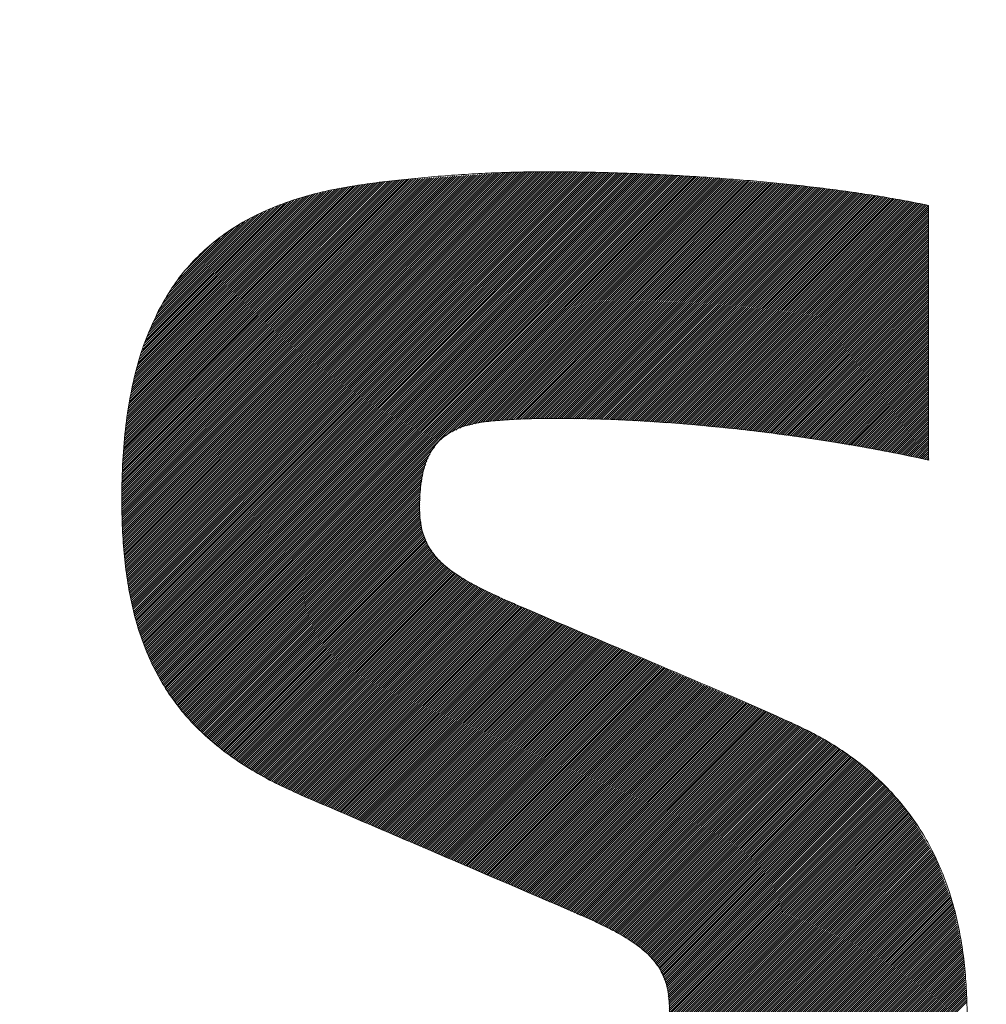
# Model space of a CAD drawing. Header units: millimetres. Extents: x 0 to 1071, y 0 to 742.
# Tile 65 of 130: x 203.33 to 207.36, y 523.98 to 528.07. Entities that reach past the tile are written whole.
import ezdxf

# ---------------------------------------------------------------- set-up
doc = ezdxf.new("R2010")
doc.units = ezdxf.units.MM
doc.header["$LTSCALE"] = 0.454724
doc.layers.add('NoLayerName_001', color=7, linetype='Continuous')
doc.layers.add('NoLayerName_002', color=7, linetype='Continuous')

# ---------------------------------------------------------------- blocks, each defined once
blk = doc.blocks.new('JZB_0009')
at = {"layer": 'NoLayerName_002', "color": 7, "linetype": 'Continuous', "lineweight": 25}
for p, q in [((21.3484, 4.8757), (19.7702, 3.2975)), ((21.358, 4.8764), (19.7709, 3.2893)), ((21.3676, 4.877), (19.7717, 3.2811)), ((21.3771, 4.8777), (19.7724, 3.273)), ((21.3862, 4.8779), (19.7731, 3.2648)), ((21.3953, 4.8781), (19.7738, 3.2566)), ((21.4044, 4.8783), (19.7746, 3.2484)), ((21.4135, 4.8784), (19.7753, 3.2402)), ((21.4226, 4.8786), (19.7765, 3.2325)), ((21.4317, 4.8788), (19.7776, 3.2247)), ((21.4408, 4.879), (19.7788, 3.217)), ((21.4499, 4.8792), (19.78, 3.2093)), ((21.4589, 4.8793), (19.7812, 3.2016)), ((21.468, 4.8795), (19.7824, 3.1938)), ((21.4771, 4.8797), (19.7836, 3.1861)), ((21.4862, 4.8799), (19.7847, 3.1784)), ((21.4952, 4.8799), (19.7859, 3.1707)), ((21.5041, 4.88), (19.7871, 3.1629)), ((21.5131, 4.88), (19.7883, 3.1552)), ((21.522, 4.88), (19.7895, 3.1475)), ((21.5309, 4.88), (19.7907, 3.1398)), ((21.5398, 4.88), (19.7918, 3.132)), ((21.5487, 4.88), (19.7931, 3.1244)), ((21.5575, 4.8799), (19.7948, 3.1172)), ((21.5663, 4.8798), (19.7965, 3.1099)), ((21.5752, 4.8797), (19.7981, 3.1027)), ((21.584, 4.8797), (19.7998, 3.0955)), ((21.5928, 4.8796), (19.8014, 3.0882)), ((21.6016, 4.8795), (19.8031, 3.081)), ((21.6105, 4.8794), (19.8048, 3.0737)), ((21.6193, 4.8793), (19.8064, 3.0665)), ((21.6281, 4.8792), (19.8081, 3.0592)), ((21.6369, 4.8792), (19.8098, 3.052)), ((21.6458, 4.8791), (19.8114, 3.0447)), ((21.6546, 4.879), (19.8131, 3.0375)), ((21.6633, 4.8788), (19.8147, 3.0302)), ((21.672, 4.8786), (19.8164, 3.023)), ((21.6807, 4.8784), (19.8183, 3.016)), ((21.6894, 4.8781), (19.8205, 3.0093)), ((21.6981, 4.8779), (19.8227, 3.0025)), ((21.7067, 4.8777), (19.8248, 2.9958)), ((21.7154, 4.8775), (19.827, 2.989)), ((21.7241, 4.8772), (19.8291, 2.9823)), ((21.7328, 4.877), (19.8313, 2.9755)), ((21.7415, 4.8768), (19.8334, 2.9687)), ((21.7501, 4.8766), (19.8356, 2.962)), ((21.7588, 4.8763), (19.8377, 2.9552)), ((21.7675, 4.8761), (19.8399, 2.9485)), ((21.7762, 4.8759), (19.8421, 2.9417)), ((21.7849, 4.8757), (19.8442, 2.935)), ((21.1282, 4.8604), (19.7602, 3.4924)), ((21.1186, 4.8597), (19.7602, 3.5013)), ((21.1091, 4.8591), (19.7603, 3.5103)), ((21.0995, 4.8584), (19.7603, 3.5192)), ((21.0899, 4.8577), (19.7603, 3.5281)), ((21.0804, 4.8571), (19.7603, 3.5371)), ((21.1378, 4.8611), (19.7604, 3.4837)), ((21.0708, 4.8564), (19.7604, 3.546)), ((21.0612, 4.8557), (19.7604, 3.5549)), ((21.0516, 4.8551), (19.7604, 3.5639)), ((21.0421, 4.8544), (19.7606, 3.573)), ((21.1474, 4.8617), (19.7607, 3.4751)), ((21.0325, 4.8538), (19.7609, 3.5821)), ((21.1569, 4.8624), (19.761, 3.4665)), ((21.0229, 4.8531), (19.7612, 3.5913)), ((21.1665, 4.8631), (19.7613, 3.4579)), ((21.0133, 4.8524), (19.7614, 3.6005)), ((21.1761, 4.8637), (19.7616, 3.4492)), ((21.0038, 4.8518), (19.7617, 3.6097)), ((21.1857, 4.8644), (19.7619, 3.4406)), ((20.9942, 4.8511), (19.762, 3.6189)), ((21.1952, 4.8651), (19.7622, 3.432)), ((20.9846, 4.8504), (19.7623, 3.6281)), ((21.2048, 4.8657), (19.7625, 3.4234)), ((20.975, 4.8498), (19.7625, 3.6373)), ((21.2144, 4.8664), (19.7628, 3.4148)), ((20.9655, 4.8491), (19.7628, 3.6464)), ((21.224, 4.8671), (19.7631, 3.4062)), ((21.2335, 4.8677), (19.7634, 3.3976)), ((20.9559, 4.8484), (19.7634, 3.6559)), ((21.2431, 4.8684), (19.7637, 3.3889)), ((21.2527, 4.8691), (19.7639, 3.3803)), ((20.9463, 4.8478), (19.7641, 3.6655)), ((21.2623, 4.8697), (19.7642, 3.3717)), ((21.2718, 4.8704), (19.7645, 3.3631)), ((20.9368, 4.8471), (19.7648, 3.6752)), ((21.2814, 4.871), (19.7652, 3.3548)), ((20.9272, 4.8464), (19.7656, 3.6849)), ((21.291, 4.8717), (19.7659, 3.3466)), ((20.9176, 4.8458), (19.7663, 3.6945)), ((21.3005, 4.8724), (19.7666, 3.3384)), ((20.9078, 4.8449), (19.7671, 3.7042)), ((21.3101, 4.873), (19.7673, 3.3302)), ((20.8977, 4.8437), (19.7678, 3.7138)), ((21.3197, 4.8737), (19.7681, 3.3221)), ((20.8875, 4.8424), (19.7686, 3.7235)), ((21.3293, 4.8744), (19.7688, 3.3139)), ((20.8774, 4.8412), (19.7693, 3.7331)), ((21.3388, 4.875), (19.7695, 3.3057)), ((20.8672, 4.8399), (19.7701, 3.7428)), ((20.8571, 4.8387), (19.7708, 3.7524)), ((20.847, 4.8375), (19.7716, 3.7621)), ((20.8368, 4.8362), (19.7723, 3.7718)), ((20.8267, 4.835), (19.7731, 3.7814)), ((21.7936, 4.8754), (19.8464, 2.9282)), ((21.8022, 4.8752), (19.8485, 2.9215)), ((21.8109, 4.875), (19.8511, 2.9151)), ((21.8196, 4.8747), (19.8537, 2.9089)), ((21.8283, 4.8745), (19.8564, 2.9026)), ((21.837, 4.8743), (19.8591, 2.8964)), ((21.8456, 4.8741), (19.8617, 2.8901)), ((21.8543, 4.8738), (19.8644, 2.8839)), ((21.863, 4.8736), (19.867, 2.8776)), ((21.8717, 4.8734), (19.8697, 2.8714)), ((21.8804, 4.8731), (19.8723, 2.8651)), ((21.8889, 4.8727), (19.875, 2.8588)), ((21.8974, 4.8723), (19.8776, 2.8526)), ((21.9059, 4.8719), (19.8803, 2.8463)), ((21.9144, 4.8715), (19.8829, 2.8401)), ((21.9229, 4.8711), (19.8856, 2.8338)), ((21.9314, 4.8707), (19.8882, 2.8276)), ((21.9399, 4.8703), (19.8914, 2.8218)), ((21.9484, 4.8699), (19.8945, 2.816)), ((21.9569, 4.8695), (19.8977, 2.8103)), ((21.9654, 4.8691), (19.9008, 2.8045)), ((21.9739, 4.8687), (19.904, 2.7988)), ((21.9824, 4.8683), (19.9071, 2.793)), ((21.9909, 4.8678), (19.9103, 2.7873)), ((21.9994, 4.8674), (19.9134, 2.7815)), ((22.0079, 4.867), (19.9166, 2.7757)), ((22.0164, 4.8666), (19.9197, 2.77)), ((22.0249, 4.8662), (19.9229, 2.7642)), ((22.0334, 4.8658), (19.926, 2.7585)), ((22.0419, 4.8654), (19.9292, 2.7527)), ((22.0504, 4.865), (19.9323, 2.747)), ((22.0589, 4.8646), (19.9355, 2.7412)), ((22.0674, 4.8642), (19.9391, 2.7359)), ((22.0759, 4.8638), (19.9427, 2.7306)), ((22.0844, 4.8634), (19.9464, 2.7253)), ((22.0929, 4.863), (19.95, 2.7201)), ((22.1014, 4.8626), (19.9536, 2.7148)), ((22.1099, 4.8621), (19.9573, 2.7095)), ((22.1181, 4.8615), (19.9609, 2.7043)), ((22.1264, 4.8608), (19.9646, 2.699)), ((22.1346, 4.8601), (19.9682, 2.6937)), ((22.1428, 4.8594), (19.9718, 2.6885)), ((22.151, 4.8587), (19.9755, 2.6832)), ((22.1592, 4.858), (19.9791, 2.6779)), ((22.1675, 4.8574), (19.9828, 2.6726)), ((22.1757, 4.8567), (19.9864, 2.6674)), ((22.1839, 4.856), (21.1102, 3.7823)), ((22.1921, 4.8553), (21.1341, 3.7973)), ((22.2003, 4.8546), (21.1509, 3.8051)), ((22.2086, 4.8539), (21.1676, 3.813)), ((22.2168, 4.8532), (21.183, 3.8195)), ((22.225, 4.8525), (21.1948, 3.8223)), ((22.2332, 4.8519), (21.2066, 3.8252)), ((22.2414, 4.8512), (21.2183, 3.8281)), ((22.2497, 4.8505), (21.2301, 3.8309)), ((22.2579, 4.8498), (21.2419, 3.8338)), ((22.2661, 4.8491), (21.2535, 3.8365)), ((22.2743, 4.8484), (21.2639, 3.838)), ((22.2825, 4.8477), (21.2743, 3.8395)), ((22.2908, 4.847), (21.2843, 3.8406)), ((22.299, 4.8464), (21.2944, 3.8417)), ((22.3072, 4.8457), (21.3044, 3.8428)), ((22.3154, 4.845), (21.314, 3.8436)), ((22.3237, 4.8443), (21.3237, 3.8443)), ((22.3319, 4.8436), (21.3333, 3.8451)), ((22.3401, 4.8429), (21.343, 3.8458)), ((22.3483, 4.8422), (21.3526, 3.8466)), ((22.3565, 4.8415), (21.3623, 3.8473)), ((22.3648, 4.8409), (21.372, 3.8481)), ((22.373, 4.8402), (21.3816, 3.8488)), ((22.3812, 4.8395), (21.3909, 3.8492)), ((22.3894, 4.8388), (21.4002, 3.8496)), ((22.3976, 4.8381), (21.4095, 3.85)), ((22.4059, 4.8374), (21.4188, 3.8503)), ((22.4141, 4.8367), (21.4281, 3.8507)), ((22.4223, 4.836), (21.4374, 3.8511)), ((22.4305, 4.8353), (21.4466, 3.8515)), ((22.4387, 4.8347), (21.4559, 3.8519)), ((20.8165, 4.8338), (19.7738, 3.7911)), ((20.8064, 4.8325), (19.7746, 3.8007)), ((20.7961, 4.8312), (19.7756, 3.8107)), ((20.7857, 4.8297), (19.7772, 3.8211)), ((20.7754, 4.8282), (19.7787, 3.8316)), ((20.765, 4.8268), (19.7803, 3.8421)), ((20.7546, 4.8253), (19.7819, 3.8526)), ((20.7442, 4.8238), (19.7835, 3.8631)), ((20.7336, 4.8222), (19.785, 3.8736)), ((20.7231, 4.8205), (19.7866, 3.884)), ((20.7123, 4.8187), (19.7882, 3.8945)), ((20.7015, 4.8168), (19.7898, 3.905)), ((20.6907, 4.8149), (19.7913, 3.9155)), ((20.68, 4.813), (19.7929, 3.926)), ((20.6692, 4.8111), (19.7945, 3.9364)), ((20.6582, 4.8091), (19.796, 3.9469)), ((20.6466, 4.8064), (19.7983, 3.9581)), ((20.635, 4.8037), (19.8011, 3.9698)), ((20.6233, 4.8009), (19.8038, 3.9814)), ((20.6117, 4.7982), (19.8066, 3.9931)), ((20.6001, 4.7955), (19.8093, 4.0047)), ((22.447, 4.834), (21.4652, 3.8522)), ((22.4552, 4.8333), (21.4745, 3.8526)), ((22.4634, 4.8326), (21.4835, 3.8527)), ((22.4716, 4.8319), (21.4925, 3.8528)), ((22.4798, 4.8312), (21.5015, 3.8529)), ((22.4881, 4.8305), (21.5106, 3.853)), ((22.4963, 4.8298), (21.5196, 3.8532)), ((22.5045, 4.8292), (21.5286, 3.8533)), ((22.5127, 4.8285), (21.5376, 3.8534)), ((22.521, 4.8278), (21.5467, 3.8535)), ((22.5292, 4.8271), (21.5557, 3.8536)), ((22.5374, 4.8264), (21.5647, 3.8537)), ((22.5456, 4.8257), (21.5737, 3.8538)), ((22.5538, 4.825), (21.5825, 3.8537)), ((22.5621, 4.8243), (21.5912, 3.8535)), ((22.5703, 4.8237), (21.6, 3.8533)), ((22.5785, 4.823), (21.6087, 3.8531)), ((22.5865, 4.8221), (21.6174, 3.853)), ((22.5944, 4.8211), (21.6261, 3.8528)), ((22.6023, 4.8201), (21.6348, 3.8526)), ((22.6102, 4.8191), (21.6435, 3.8524)), ((22.6181, 4.8181), (21.6523, 3.8522)), ((22.626, 4.8171), (21.661, 3.852)), ((22.634, 4.8161), (21.6697, 3.8518)), ((22.6419, 4.8151), (21.6784, 3.8516)), ((22.6498, 4.8141), (21.6871, 3.8514)), ((22.6577, 4.8131), (21.6958, 3.8512)), ((22.6656, 4.8121), (21.7045, 3.851)), ((22.6735, 4.8111), (21.7133, 3.8508)), ((22.6814, 4.8101), (21.722, 3.8506)), ((22.6893, 4.8091), (21.7307, 3.8505)), ((22.6972, 4.8081), (21.7394, 3.8503)), ((22.7051, 4.8071), (21.7481, 3.8501)), ((22.713, 4.8061), (21.7568, 3.8499)), ((22.7209, 4.8051), (21.7656, 3.8497)), ((22.7289, 4.8041), (21.7743, 3.8495)), ((22.7368, 4.8031), (21.783, 3.8493)), ((22.7447, 4.8021), (21.7917, 3.8491)), ((22.7526, 4.8011), (21.8004, 3.8489)), ((22.7605, 4.8001), (21.8091, 3.8487)), ((22.7684, 4.7991), (21.8176, 3.8483)), ((22.7763, 4.7981), (21.826, 3.8478)), ((22.7842, 4.7971), (21.8344, 3.8473)), ((22.7921, 4.7961), (21.8428, 3.8468)), ((22.8, 4.7951), (21.8512, 3.8463)), ((22.8079, 4.7941), (21.8596, 3.8457)), ((20.5885, 4.7928), (19.8121, 4.0164)), ((20.5769, 4.7901), (19.8148, 4.028)), ((20.5653, 4.7874), (19.8176, 4.0397)), ((20.5537, 4.7847), (19.8203, 4.0514)), ((20.542, 4.782), (19.8231, 4.063)), ((20.5298, 4.7787), (19.8258, 4.0747)), ((20.5166, 4.7744), (19.8291, 4.0868)), ((20.5034, 4.77), (19.8336, 4.1003)), ((20.4901, 4.7657), (19.8382, 4.1137)), ((20.4769, 4.7614), (19.8427, 4.1272)), ((20.4637, 4.7571), (19.8473, 4.1407)), ((20.4504, 4.7528), (19.8518, 4.1541)), ((22.8157, 4.7929), (21.868, 3.8452)), ((22.8233, 4.7916), (21.8764, 3.8447)), ((22.831, 4.7904), (21.8848, 3.8442)), ((22.8386, 4.7891), (21.8932, 3.8437)), ((22.8463, 4.7879), (21.9016, 3.8432)), ((22.8539, 4.7866), (21.91, 3.8427)), ((22.8616, 4.7854), (21.9184, 3.8422)), ((22.8693, 4.7841), (21.9268, 3.8417)), ((22.8769, 4.7829), (21.9352, 3.8412)), ((22.8846, 4.7816), (21.9436, 3.8406)), ((22.8922, 4.7804), (21.952, 3.8401)), ((22.8999, 4.7791), (21.9604, 3.8396)), ((22.9075, 4.7779), (21.9688, 3.8391)), ((22.9152, 4.7766), (21.9772, 3.8386)), ((22.9229, 4.7754), (21.9856, 3.8381)), ((22.9305, 4.7741), (21.994, 3.8376)), ((22.9382, 4.7729), (22.0024, 3.8371)), ((22.9458, 4.7716), (22.0108, 3.8366)), ((22.9535, 4.7704), (22.0192, 3.8361)), ((22.9611, 4.7691), (22.0276, 3.8355)), ((22.9688, 4.7678), (22.036, 3.835)), ((22.9765, 4.7666), (22.0444, 3.8345)), ((22.9841, 4.7653), (22.0528, 3.834)), ((22.9918, 4.7641), (22.0612, 3.8335)), ((22.9994, 4.7628), (22.0696, 3.833)), ((23.0071, 4.7616), (22.078, 3.8325)), ((23.0147, 4.7603), (22.0861, 3.8317)), ((23.0224, 4.7591), (22.0943, 3.8309)), ((23.03, 4.7578), (22.1024, 3.8302)), ((23.0375, 4.7564), (22.1105, 3.8294)), ((23.045, 4.7549), (22.1186, 3.8286)), ((23.0524, 4.7535), (22.1267, 3.8278)), ((20.4372, 4.7484), (19.8563, 4.1676)), ((20.424, 4.7441), (19.8609, 4.181)), ((20.4092, 4.7383), (19.8654, 4.1945)), ((20.3933, 4.7313), (19.8711, 4.209)), ((20.3774, 4.7243), (19.8787, 4.2256)), ((20.3615, 4.7173), (19.8863, 4.2421)), ((23.0599, 4.7521), (22.1349, 3.827)), ((23.0674, 4.7506), (22.143, 3.8262)), ((23.0749, 4.7492), (22.1511, 3.8254)), ((23.0823, 4.7477), (22.1592, 3.8246)), ((23.0897, 4.7462), (22.1673, 3.8239)), ((23.0971, 4.7448), (22.1755, 3.8231)), ((23.1046, 4.7433), (22.1836, 3.8223)), ((23.1119, 4.7417), (22.1917, 3.8215)), ((23.1192, 4.7401), (22.1998, 3.8207)), ((23.1198, 4.7318), (22.2079, 3.8199)), ((23.1198, 4.7229), (22.2161, 3.8191)), ((23.1198, 4.714), (22.2242, 3.8183)), ((20.3456, 4.7102), (19.8939, 4.2586)), ((20.3297, 4.7032), (19.9016, 4.2752)), ((20.3137, 4.6962), (19.9092, 4.2917)), ((20.2934, 4.6848), (19.9168, 4.3082)), ((20.2722, 4.6725), (19.9294, 4.3297)), ((23.1198, 4.7051), (22.2323, 3.8176)), ((23.1198, 4.6962), (22.2404, 3.8168)), ((23.1198, 4.6873), (22.2486, 3.816)), ((23.1198, 4.6784), (22.2567, 3.8152)), ((20.251, 4.6603), (19.9434, 4.3526)), ((20.2299, 4.648), (19.9574, 4.3755)), ((20.2052, 4.6322), (19.9714, 4.3984)), ((23.1198, 4.6695), (22.2648, 3.8144)), ((23.1198, 4.6605), (22.2729, 3.8136)), ((23.1198, 4.6516), (22.281, 3.8128)), ((23.1198, 4.6427), (22.2892, 3.8121)), ((23.1198, 4.6338), (22.2973, 3.8113)), ((20.1692, 4.6052), (19.9962, 4.4322)), ((23.1198, 4.6249), (22.3054, 3.8105)), ((23.1198, 4.616), (22.3135, 3.8097)), ((23.1198, 4.6071), (22.3216, 3.8089)), ((23.1198, 4.5982), (22.3298, 3.8081)), ((23.1198, 4.5893), (22.3379, 3.8073)), ((20.1333, 4.5781), (20.031, 4.4759)), ((23.1198, 4.5804), (22.346, 3.8065)), ((23.1198, 4.5715), (22.3541, 3.8058)), ((23.1198, 4.5626), (22.3623, 3.805)), ((23.1198, 4.5536), (22.3704, 3.8042)), ((23.1198, 4.5447), (22.3782, 3.8031)), ((23.1198, 4.5358), (22.3861, 3.802)), ((23.1198, 4.5269), (22.3939, 3.801)), ((23.1198, 4.518), (22.4018, 3.7999)), ((23.1198, 4.5091), (22.4096, 3.7989)), ((23.1198, 4.5002), (22.4175, 3.7978)), ((23.1198, 4.4913), (22.4253, 3.7968)), ((23.1198, 4.4824), (22.4332, 3.7957)), ((23.1198, 4.4735), (22.441, 3.7947)), ((23.1198, 4.4646), (22.4489, 3.7936)), ((23.1198, 4.4556), (22.4567, 3.7926)), ((23.1198, 4.4467), (22.4646, 3.7915)), ((23.1198, 4.4378), (22.4724, 3.7904)), ((23.1198, 4.4289), (22.4803, 3.7894)), ((23.1198, 4.42), (22.4882, 3.7883)), ((23.1198, 4.4111), (22.496, 3.7873)), ((23.1198, 4.4022), (22.5039, 3.7862)), ((23.1198, 4.3933), (22.5117, 3.7852)), ((23.1198, 4.3844), (22.5196, 3.7841)), ((23.1198, 4.3755), (22.5274, 3.7831)), ((23.1198, 4.3666), (22.5353, 3.782)), ((23.1198, 4.3577), (22.5431, 3.7809)), ((23.1198, 4.3487), (22.551, 3.7799)), ((23.1198, 4.3398), (22.5588, 3.7788)), ((23.1198, 4.3309), (22.5667, 3.7778)), ((23.1198, 4.322), (22.5745, 3.7767)), ((23.1198, 4.3131), (22.5824, 3.7757)), ((23.1198, 4.3042), (22.5902, 3.7746)), ((23.1198, 4.2953), (22.5981, 3.7736)), ((23.1198, 4.2864), (22.606, 3.7725)), ((23.1198, 4.2775), (22.6138, 3.7715)), ((23.1198, 4.2686), (22.6217, 3.7704)), ((23.1198, 4.2597), (22.6295, 3.7693)), ((23.1198, 4.2508), (22.6374, 3.7683)), ((23.1198, 4.2418), (22.6452, 3.7672)), ((23.1198, 4.2329), (22.6531, 3.7662)), ((23.1198, 4.224), (22.6609, 3.7651)), ((23.1198, 4.2151), (22.6688, 3.7641)), ((23.1198, 4.2062), (22.6765, 3.7629)), ((23.1198, 4.1973), (22.6841, 3.7616)), ((23.1198, 4.1884), (22.6917, 3.7603)), ((23.1198, 4.1795), (22.6993, 3.7589)), ((23.1198, 4.1706), (22.7068, 3.7576)), ((23.1198, 4.1617), (22.7144, 3.7563)), ((23.1198, 4.1528), (22.722, 3.7549)), ((23.1198, 4.1439), (22.7296, 3.7536)), ((23.1198, 4.1349), (22.7371, 3.7523)), ((23.1198, 4.126), (22.7447, 3.7509)), ((23.1198, 4.1171), (22.7523, 3.7496)), ((23.1198, 4.1082), (22.7599, 3.7482)), ((23.1198, 4.0993), (22.7674, 3.7469)), ((23.1198, 4.0904), (22.775, 3.7456)), ((23.1198, 4.0815), (22.7826, 3.7442)), ((23.1198, 4.0726), (22.7902, 3.7429)), ((23.1198, 4.0637), (22.7977, 3.7416)), ((23.1198, 4.0548), (22.8053, 3.7402)), ((23.1198, 4.0459), (22.8129, 3.7389)), ((23.1198, 4.037), (22.8205, 3.7376)), ((23.1198, 4.028), (22.828, 3.7362)), ((23.1198, 4.0191), (22.8356, 3.7349)), ((23.1198, 4.0102), (22.8432, 3.7336)), ((23.1198, 4.0013), (22.8508, 3.7322)), ((23.1198, 3.9924), (22.8583, 3.7309)), ((23.1198, 3.9835), (22.8659, 3.7296)), ((23.1198, 3.9746), (22.8735, 3.7282)), ((23.1198, 3.9657), (22.8811, 3.7269)), ((23.1198, 3.9568), (22.8886, 3.7256)), ((23.1198, 3.9479), (22.8962, 3.7242)), ((23.1198, 3.939), (22.9038, 3.7229)), ((23.1198, 3.9301), (22.9114, 3.7216)), ((23.1198, 3.9211), (22.9189, 3.7202)), ((23.1198, 3.9122), (22.9265, 3.7189)), ((23.1198, 3.9033), (22.9341, 3.7176)), ((23.1198, 3.8944), (22.9416, 3.7162)), ((23.1198, 3.8855), (22.9492, 3.7149)), ((23.1198, 3.8766), (22.9568, 3.7136)), ((23.1198, 3.8677), (22.9644, 3.7122)), ((23.1198, 3.8588), (22.9719, 3.7109)), ((23.1198, 3.8499), (22.9795, 3.7096)), ((23.1198, 3.841), (22.987, 3.7081)), ((23.1198, 3.8321), (22.9944, 3.7066)), ((23.1198, 3.8232), (23.0018, 3.7051)), ((23.1198, 3.8142), (23.0092, 3.7036)), ((23.1198, 3.8053), (23.0166, 3.7021)), ((23.1198, 3.7964), (23.0239, 3.7005)), ((23.1198, 3.7875), (23.0313, 3.699)), ((23.1198, 3.7786), (23.0387, 3.6975)), ((23.1198, 3.7697), (23.0461, 3.696)), ((21.0618, 3.7339), (19.99, 2.6621)), ((23.1198, 3.7608), (23.0535, 3.6945)), ((23.1198, 3.7519), (23.0609, 3.6929)), ((23.1198, 3.743), (23.0682, 3.6914)), ((23.1198, 3.7341), (23.0755, 3.6898)), ((21.0436, 3.7068), (19.9939, 2.6571)), ((21.0353, 3.6896), (19.9981, 2.6523)), ((23.1198, 3.7252), (23.0829, 3.6882)), ((23.1198, 3.7163), (23.0902, 3.6866)), ((23.1198, 3.7073), (23.0975, 3.685)), ((23.1198, 3.6984), (23.1048, 3.6834)), ((23.1198, 3.6895), (23.1121, 3.6818)), ((21.0304, 3.6757), (20.0022, 2.6475)), ((21.0254, 3.6619), (20.0063, 2.6427)), ((21.0205, 3.648), (20.0104, 2.6379)), ((23.1198, 3.6806), (23.1196, 3.6804)), ((21.0156, 3.6342), (20.0145, 2.6331)), ((21.0139, 3.6236), (20.0186, 2.6283)), ((21.0123, 3.6131), (20.0227, 2.6235)), ((21.0106, 3.6025), (20.0268, 2.6187)), ((21.0089, 3.5919), (20.0309, 2.6139)), ((21.0072, 3.5813), (20.0351, 2.6091)), ((21.0056, 3.5708), (20.0392, 2.6043)), ((21.0039, 3.5602), (20.0433, 2.5995)), ((21.0028, 3.5502), (20.0474, 2.5947)), ((21.0025, 3.541), (20.0515, 2.5899)), ((21.0023, 3.5318), (20.0556, 2.5851)), ((21.002, 3.5227), (20.0601, 2.5808)), ((21.0018, 3.5135), (20.0647, 2.5764)), ((21.0015, 3.5043), (20.0693, 2.5721)), ((21.0013, 3.4952), (20.0738, 2.5677)), ((21.001, 3.486), (20.0784, 2.5634)), ((21.0008, 3.4768), (20.0829, 2.559)), ((21.0005, 3.4677), (20.0875, 2.5547)), ((21.0007, 3.459), (20.0921, 2.5503)), ((21.0018, 3.4512), (20.0966, 2.546)), ((21.0029, 3.4433), (20.1012, 2.5416)), ((21.004, 3.4355), (20.1057, 2.5373)), ((21.0051, 3.4277), (20.1103, 2.5329)), ((21.0062, 3.4199), (20.1149, 2.5286)), ((21.0072, 3.4121), (20.1194, 2.5243)), ((21.0083, 3.4043), (20.124, 2.5199)), ((21.0094, 3.3964), (20.1286, 2.5156)), ((21.0105, 3.3886), (20.1335, 2.5116)), ((21.0127, 3.3819), (20.1384, 2.5076)), ((21.0152, 3.3755), (20.1434, 2.5037)), ((21.0178, 3.3692), (20.1484, 2.4998)), ((21.0203, 3.3628), (20.1534, 2.4959)), ((21.0229, 3.3564), (20.1584, 2.492)), ((21.0254, 3.3501), (20.1634, 2.488)), ((21.0279, 3.3437), (20.1684, 2.4841)), ((21.0305, 3.3373), (20.1734, 2.4802)), ((21.033, 3.3309), (20.1783, 2.4763)), ((21.0356, 3.3246), (20.1833, 2.4723)), ((21.039, 3.3191), (20.1883, 2.4684)), ((21.0428, 3.314), (20.1933, 2.4645)), ((21.0466, 3.3089), (20.1983, 2.4606)), ((21.0504, 3.3037), (20.2033, 2.4567)), ((21.0542, 3.2986), (20.2083, 2.4527)), ((21.058, 3.2935), (20.2133, 2.4489)), ((21.0617, 3.2884), (20.2187, 2.4454)), ((21.0655, 3.2833), (20.2241, 2.4418)), ((21.0693, 3.2782), (20.2295, 2.4383)), ((21.0731, 3.273), (20.2349, 2.4348)), ((21.0769, 3.2679), (20.2403, 2.4313)), ((21.0815, 3.2636), (20.2456, 2.4277)), ((21.0863, 3.2595), (20.251, 2.4242)), ((21.0911, 3.2554), (20.2564, 2.4207)), ((21.0958, 3.2512), (20.2618, 2.4172)), ((21.1006, 3.2471), (20.2672, 2.4136)), ((21.1054, 3.2429), (20.2726, 2.4101)), ((21.1101, 3.2388), (20.2779, 2.4066)), ((21.1149, 3.2347), (20.2833, 2.4031)), ((21.1197, 3.2305), (20.2887, 2.3995)), ((21.1245, 3.2264), (20.2941, 2.396)), ((21.1292, 3.2223), (20.2995, 2.3925)), ((21.134, 3.2181), (20.3049, 2.389)), ((21.1393, 3.2145), (20.3106, 2.3858)), ((21.1448, 3.2111), (20.3164, 2.3827)), ((21.1502, 3.2076), (20.3221, 2.3795)), ((21.1557, 3.2042), (20.3279, 2.3763)), ((21.1612, 3.2007), (20.3336, 2.3732)), ((21.1666, 3.1973), (20.3394, 2.37)), ((21.1721, 3.1938), (20.3451, 2.3669)), ((21.1776, 3.1904), (20.3509, 2.3637)), ((21.183, 3.187), (20.3566, 2.3605)), ((21.1885, 3.1835), (20.3623, 2.3574)), ((21.194, 3.1801), (20.3681, 2.3542)), ((21.1994, 3.1766), (20.3738, 2.3511)), ((21.2049, 3.1732), (20.3796, 2.3479)), ((21.2104, 3.1698), (20.3853, 2.3447)), ((21.2163, 3.1668), (20.3911, 2.3416)), ((21.2222, 3.1638), (20.3968, 2.3384)), ((21.2281, 3.1608), (20.4026, 2.3353)), ((21.2341, 3.1578), (20.4084, 2.3322)), ((21.24, 3.1548), (20.4145, 2.3293)), ((21.2459, 3.1518), (20.4206, 2.3265)), ((21.2518, 3.1489), (20.4266, 2.3237)), ((21.2577, 3.1459), (20.4327, 2.3209)), ((21.2636, 3.1429), (20.4388, 2.318)), ((21.2696, 3.1399), (20.4449, 2.3152)), ((21.2755, 3.1369), (20.451, 2.3124)), ((21.2814, 3.1339), (20.4571, 2.3096)), ((21.2873, 3.1309), (20.4631, 2.3067)), ((21.2932, 3.1279), (20.4692, 2.3039)), ((21.2991, 3.1249), (20.4753, 2.3011)), ((21.3052, 3.122), (20.4814, 2.2982)), ((21.3113, 3.1193), (20.4875, 2.2954)), ((21.3175, 3.1166), (20.4935, 2.2926)), ((21.3237, 3.1138), (20.4996, 2.2898)), ((21.3299, 3.1111), (20.5057, 2.2869)), ((21.336, 3.1084), (20.5118, 2.2841)), ((21.3422, 3.1056), (20.5179, 2.2813)), ((21.3484, 3.1029), (20.524, 2.2786)), ((21.3545, 3.1001), (20.5303, 2.2759)), ((21.3607, 3.0974), (20.5365, 2.2732)), ((21.3669, 3.0947), (20.5428, 2.2705)), ((21.3731, 3.0919), (20.549, 2.2679)), ((21.3792, 3.0892), (20.5552, 2.2652)), ((21.3854, 3.0865), (20.5615, 2.2625)), ((21.3916, 3.0837), (20.5677, 2.2598)), ((21.3977, 3.081), (20.5739, 2.2572)), ((21.4039, 3.0782), (20.5802, 2.2545)), ((21.4101, 3.0755), (20.5864, 2.2518)), ((21.4163, 3.0728), (20.5926, 2.2491)), ((21.4225, 3.0701), (20.5989, 2.2465)), ((21.4288, 3.0675), (20.6051, 2.2438)), ((21.435, 3.0648), (20.6113, 2.2411)), ((21.4412, 3.0621), (20.6176, 2.2385)), ((21.4475, 3.0595), (20.6238, 2.2358)), ((21.4537, 3.0568), (20.63, 2.2331)), ((21.46, 3.0541), (20.6363, 2.2304)), ((21.4662, 3.0515), (20.6425, 2.2278)), ((21.4724, 3.0488), (20.6487, 2.2251)), ((21.4787, 3.0461), (20.655, 2.2224)), ((21.4849, 3.0434), (20.6612, 2.2197)), ((21.4912, 3.0408), (20.6674, 2.2171)), ((21.4974, 3.0381), (20.6737, 2.2144)), ((21.5036, 3.0354), (20.6799, 2.2117)), ((21.5099, 3.0328), (20.6861, 2.209)), ((21.5161, 3.0301), (20.6924, 2.2064)), ((21.5224, 3.0274), (20.6986, 2.2037)), ((21.5286, 3.0248), (20.7049, 2.201)), ((21.5348, 3.0221), (20.7111, 2.1983)), ((21.5411, 3.0194), (20.7173, 2.1957)), ((21.5473, 3.0167), (20.7236, 2.193)), ((21.5535, 3.0141), (20.7298, 2.1903)), ((21.5598, 3.0114), (20.736, 2.1876)), ((21.566, 3.0087), (20.7423, 2.185)), ((21.5723, 3.0061), (20.7485, 2.1823)), ((21.5785, 3.0034), (20.7547, 2.1796)), ((21.5847, 3.0007), (20.761, 2.177)), ((21.591, 2.998), (20.7672, 2.1743)), ((21.5972, 2.9954), (20.7734, 2.1716)), ((21.6034, 2.9927), (20.7797, 2.1689)), ((21.6097, 2.99), (20.7859, 2.1663)), ((21.6159, 2.9874), (20.7921, 2.1636)), ((21.6221, 2.9847), (20.7984, 2.1609)), ((21.6284, 2.982), (20.8046, 2.1582)), ((21.6346, 2.9793), (20.8108, 2.1556)), ((21.6409, 2.9767), (20.8171, 2.1529)), ((21.6471, 2.974), (20.8233, 2.1502)), ((21.6533, 2.9713), (20.8295, 2.1475)), ((21.6596, 2.9687), (20.8358, 2.1449)), ((21.6658, 2.966), (20.842, 2.1422)), ((21.672, 2.9633), (20.8482, 2.1395)), ((21.6783, 2.9606), (20.8545, 2.1368)), ((21.6845, 2.958), (20.8607, 2.1342)), ((21.6908, 2.9553), (20.8669, 2.1315)), ((21.697, 2.9526), (20.8732, 2.1288)), ((21.7032, 2.95), (20.8794, 2.1261)), ((21.7095, 2.9473), (20.8856, 2.1235)), ((21.7157, 2.9446), (20.8919, 2.1208)), ((21.7219, 2.9419), (20.8981, 2.1181)), ((21.7282, 2.9393), (20.9044, 2.1154)), ((21.7344, 2.9366), (20.9106, 2.1128)), ((21.7406, 2.9339), (20.9168, 2.1101)), ((21.7469, 2.9312), (20.9231, 2.1074)), ((21.7531, 2.9286), (20.9293, 2.1047)), ((21.7593, 2.9259), (20.9355, 2.1021)), ((21.7656, 2.9232), (20.9418, 2.0994)), ((21.7718, 2.9206), (20.948, 2.0967)), ((21.7781, 2.9179), (20.9542, 2.0941)), ((21.7843, 2.9152), (20.9605, 2.0914)), ((21.7905, 2.9125), (20.9667, 2.0887)), ((21.7968, 2.9099), (20.9729, 2.086)), ((21.803, 2.9072), (20.9792, 2.0834)), ((21.8092, 2.9045), (20.9854, 2.0807)), ((21.8155, 2.9018), (20.9916, 2.078)), ((21.8217, 2.8992), (20.9979, 2.0753)), ((21.8279, 2.8965), (21.0041, 2.0727)), ((21.8342, 2.8938), (21.0103, 2.07)), ((21.8404, 2.8912), (21.0166, 2.0673)), ((21.8466, 2.8885), (21.0228, 2.0646)), ((21.8529, 2.8858), (21.029, 2.062)), ((21.8591, 2.8831), (21.0353, 2.0593)), ((21.8653, 2.8805), (21.0415, 2.0566)), ((21.8716, 2.8778), (21.0477, 2.0539)), ((21.8778, 2.8751), (21.054, 2.0513)), ((21.8841, 2.8724), (21.0602, 2.0486)), ((21.8903, 2.8698), (21.0664, 2.0459)), ((21.8965, 2.8671), (21.0727, 2.0432)), ((21.9028, 2.8644), (21.0789, 2.0406)), ((21.909, 2.8617), (21.0851, 2.0379)), ((21.9152, 2.8591), (21.0914, 2.0352)), ((21.9215, 2.8564), (21.0976, 2.0325)), ((21.9277, 2.8537), (21.1038, 2.0299)), ((21.9339, 2.8511), (21.1101, 2.0272)), ((21.9402, 2.8484), (21.1163, 2.0245)), ((21.9464, 2.8457), (21.1225, 2.0218)), ((21.9526, 2.843), (21.1288, 2.0192)), ((21.9589, 2.8404), (21.135, 2.0165)), ((21.9651, 2.8377), (21.1413, 2.0138)), ((21.9713, 2.835), (21.1475, 2.0112)), ((21.9776, 2.8323), (21.1537, 2.0085)), ((21.9838, 2.8297), (21.16, 2.0058)), ((21.9901, 2.827), (21.1662, 2.0031)), ((21.9963, 2.8243), (21.1724, 2.0005)), ((22.0025, 2.8216), (21.1787, 1.9978)), ((22.0088, 2.819), (21.1849, 1.9951)), ((22.015, 2.8163), (21.1911, 1.9924)), ((22.0212, 2.8136), (21.1974, 1.9898)), ((22.0275, 2.811), (21.2036, 1.9871)), ((22.0337, 2.8083), (21.2098, 1.9844)), ((22.0399, 2.8056), (21.2161, 1.9817)), ((22.0462, 2.8029), (21.2223, 1.9791)), ((22.0524, 2.8003), (21.2285, 1.9764)), ((22.0586, 2.7976), (21.2348, 1.9737)), ((22.0649, 2.7949), (21.241, 1.971)), ((22.0711, 2.7922), (21.2472, 1.9684)), ((22.0773, 2.7896), (21.2535, 1.9657)), ((22.0836, 2.7869), (21.2597, 1.963)), ((22.0898, 2.7842), (21.2659, 1.9603)), ((22.096, 2.7815), (21.2722, 1.9577)), ((22.1023, 2.7789), (21.2784, 1.955)), ((22.1085, 2.7762), (21.2846, 1.9523)), ((22.1148, 2.7735), (21.2909, 1.9497)), ((22.121, 2.7709), (21.2971, 1.947)), ((22.1272, 2.7682), (21.3033, 1.9443)), ((22.1335, 2.7655), (21.3096, 1.9416)), ((22.1397, 2.7628), (21.3158, 1.939)), ((22.1459, 2.7602), (21.3221, 1.9363)), ((22.1522, 2.7575), (21.3283, 1.9336)), ((22.1584, 2.7548), (21.3345, 1.9309)), ((22.1646, 2.7521), (21.3408, 1.9283)), ((22.1709, 2.7495), (21.347, 1.9256)), ((22.1771, 2.7468), (21.3532, 1.9229)), ((22.1833, 2.7441), (21.3595, 1.9202)), ((22.1896, 2.7414), (21.3657, 1.9176)), ((22.1958, 2.7388), (21.3719, 1.9149)), ((22.202, 2.7361), (21.3782, 1.9122)), ((22.2083, 2.7334), (21.3844, 1.9095)), ((22.2145, 2.7308), (21.3906, 1.9069)), ((22.2208, 2.7281), (21.3969, 1.9042)), ((22.227, 2.7254), (21.4031, 1.9015)), ((22.2332, 2.7227), (21.4093, 1.8989)), ((22.2395, 2.7201), (21.4156, 1.8962)), ((22.2457, 2.7174), (21.4218, 1.8935)), ((22.2519, 2.7147), (21.4281, 1.8908)), ((22.2582, 2.712), (21.4343, 1.8882)), ((22.2644, 2.7094), (21.4405, 1.8855)), ((22.2706, 2.7067), (21.4468, 1.8828)), ((22.2769, 2.704), (21.453, 1.8802)), ((22.2831, 2.7013), (21.4592, 1.8775)), ((22.2893, 2.6987), (21.4655, 1.8748)), ((22.2956, 2.696), (21.4717, 1.8721)), ((22.3018, 2.6933), (21.4779, 1.8695)), ((22.308, 2.6907), (21.4842, 1.8668)), ((22.3143, 2.688), (21.4904, 1.8641)), ((22.3205, 2.6853), (21.4966, 1.8614)), ((22.3268, 2.6826), (21.5029, 1.8588)), ((22.333, 2.68), (21.5091, 1.8561)), ((22.3392, 2.6773), (21.5153, 1.8534)), ((22.3455, 2.6746), (21.5215, 1.8507)), ((22.3517, 2.6719), (21.5277, 1.848)), ((22.3579, 2.6693), (21.5339, 1.8453)), ((22.3642, 2.6666), (21.5401, 1.8426)), ((22.3704, 2.6639), (21.5463, 1.8399)), ((22.3766, 2.6613), (21.5526, 1.8372)), ((22.3829, 2.6586), (21.5588, 1.8345)), ((22.3891, 2.6559), (21.565, 1.8318)), ((22.3953, 2.6532), (21.5712, 1.8291)), ((22.4016, 2.6506), (21.5774, 1.8264)), ((22.4078, 2.6479), (21.5836, 1.8237)), ((22.4141, 2.6452), (21.5898, 1.821)), ((22.4203, 2.6425), (21.596, 1.8183)), ((22.4265, 2.6399), (21.6022, 1.8156)), ((22.4328, 2.6372), (21.6084, 1.8128)), ((22.439, 2.6345), (21.6146, 1.8101)), ((22.4452, 2.6319), (21.6208, 1.8074)), ((22.4515, 2.6292), (21.627, 1.8047)), ((22.4577, 2.6265), (21.6332, 1.802)), ((22.4639, 2.6238), (21.6394, 1.7993)), ((22.4702, 2.6212), (21.6456, 1.7966)), ((22.4764, 2.6185), (21.6518, 1.7939)), ((22.4826, 2.6158), (21.6581, 1.7912)), ((22.4889, 2.6131), (21.6643, 1.7885)), ((22.4951, 2.6105), (21.6705, 1.7858)), ((22.5014, 2.6078), (21.6767, 1.7831)), ((22.5076, 2.6051), (21.6829, 1.7804)), ((22.5138, 2.6025), (21.6891, 1.7777)), ((22.5201, 2.5998), (21.6953, 1.775)), ((22.5261, 2.5969), (21.7015, 1.7723)), ((22.5321, 2.594), (21.7077, 1.7696)), ((22.5382, 2.5912), (21.7139, 1.7669)), ((22.5442, 2.5883), (21.7201, 1.7642)), ((22.5503, 2.5855), (21.7263, 1.7615)), ((22.5563, 2.5826), (21.7325, 1.7588)), ((22.5624, 2.5797), (21.7387, 1.756)), ((22.5684, 2.5769), (21.7446, 1.753)), ((22.5744, 2.574), (21.7505, 1.7501)), ((22.5805, 2.5711), (21.7564, 1.7471)), ((22.5865, 2.5683), (21.7623, 1.7441)), ((22.5926, 2.5654), (21.7682, 1.7411)), ((22.5986, 2.5625), (21.7741, 1.7381)), ((22.6047, 2.5597), (21.7801, 1.7351)), ((22.6107, 2.5568), (21.786, 1.7321)), ((22.6167, 2.5539), (21.7919, 1.7291)), ((22.6228, 2.5511), (21.7978, 1.7261)), ((22.6288, 2.5482), (21.8037, 1.7231)), ((22.6347, 2.5452), (21.8096, 1.7201)), ((22.6404, 2.5419), (21.8155, 1.7171)), ((22.646, 2.5387), (21.8214, 1.7141)), ((22.6517, 2.5354), (21.8274, 1.7111)), ((22.6573, 2.5321), (21.833, 1.7079)), ((22.663, 2.5289), (21.8385, 1.7044)), ((22.6686, 2.5256), (21.8439, 1.701)), ((22.6742, 2.5224), (21.8494, 1.6975)), ((22.6799, 2.5191), (21.8549, 1.6941)), ((22.6855, 2.5158), (21.8603, 1.6906)), ((22.6912, 2.5126), (21.8658, 1.6872)), ((22.6968, 2.5093), (21.8712, 1.6837)), ((22.7025, 2.506), (21.8767, 1.6803)), ((22.7081, 2.5028), (21.8822, 1.6768)), ((22.7138, 2.4995), (21.8876, 1.6734)), ((22.7194, 2.4962), (21.8931, 1.6699)), ((22.725, 2.493), (21.8985, 1.6665)), ((22.7307, 2.4897), (21.904, 1.663)), ((22.7362, 2.4864), (21.9089, 1.659)), ((22.7415, 2.4827), (21.9136, 1.6548)), ((22.7467, 2.479), (21.9184, 1.6507)), ((22.752, 2.4753), (21.9232, 1.6465)), ((22.7572, 2.4717), (21.9279, 1.6424)), ((22.7624, 2.468), (21.9327, 1.6382)), ((22.7677, 2.4643), (21.9374, 1.6341)), ((22.7729, 2.4607), (21.9422, 1.63)), ((22.7781, 2.457), (21.947, 1.6258)), ((22.7834, 2.4533), (21.9517, 1.6217)), ((22.7886, 2.4496), (21.9565, 1.6175)), ((22.7938, 2.446), (21.9613, 1.6134)), ((22.7991, 2.4423), (21.9653, 1.6085)), ((22.8043, 2.4386), (21.9691, 1.6034)), ((22.8095, 2.4349), (21.9729, 1.5983)), ((22.8148, 2.4313), (21.9767, 1.5932)), ((22.82, 2.4276), (21.9805, 1.588)), ((22.8253, 2.4239), (21.9843, 1.5829)), ((22.8303, 2.42), (21.9881, 1.5778)), ((22.8351, 2.4159), (21.9918, 1.5727)), ((22.8399, 2.4118), (21.9956, 1.5676)), ((22.8447, 2.4077), (21.9994, 1.5625)), ((22.8495, 2.4037), (22.0032, 1.5573)), ((22.8543, 2.3996), (22.0059, 1.5512)), ((22.8592, 2.3955), (22.0085, 1.5448)), ((22.864, 2.3914), (22.011, 1.5384)), ((22.8688, 2.3873), (22.0136, 1.5321)), ((22.8736, 2.3832), (22.0161, 1.5257)), ((22.8784, 2.3791), (22.0187, 1.5193)), ((22.8833, 2.375), (22.0212, 1.513)), ((22.8881, 2.3709), (22.0238, 1.5066)), ((22.8929, 2.3668), (22.0263, 1.5003)), ((22.8977, 2.3627), (22.0288, 1.4939)), ((22.9025, 2.3587), (22.0302, 1.4863)), ((22.9073, 2.3546), (22.0313, 1.4785)), ((22.912, 2.3503), (22.0324, 1.4707)), ((22.9164, 2.3458), (22.0335, 1.4629)), ((22.9208, 2.3413), (22.0346, 1.4551)), ((22.9252, 2.3368), (22.0357, 1.4473)), ((22.9296, 2.3323), (22.0368, 1.4395)), ((22.934, 2.3277), (22.0379, 1.4317)), ((22.9647, 2.2961), (22.0384, 1.3698)), ((22.9603, 2.3006), (22.0387, 1.379)), ((22.9559, 2.3051), (22.0389, 1.3882)), ((22.9383, 2.3232), (22.039, 1.4238)), ((22.9515, 2.3097), (22.0392, 1.3973)), ((22.9471, 2.3142), (22.0394, 1.4065)), ((22.9427, 2.3187), (22.0397, 1.4156)), ((23.0022, 2.2534), (22.0302, 1.2815)), ((22.9982, 2.2584), (22.0319, 1.292)), ((22.9943, 2.2633), (22.0335, 1.3026)), ((22.9903, 2.2683), (22.0352, 1.3132)), ((22.9864, 2.2732), (22.0369, 1.3237)), ((22.9823, 2.278), (22.0374, 1.3332)), ((22.9779, 2.2826), (22.0377, 1.3423)), ((22.9735, 2.2871), (22.0379, 1.3515)), ((22.9691, 2.2916), (22.0382, 1.3607)), ((23.0338, 2.2138), (22.0021, 1.182)), ((23.0299, 2.2188), (22.007, 1.1959)), ((23.0259, 2.2237), (22.0119, 1.2097)), ((23.022, 2.2287), (22.0168, 1.2235)), ((23.018, 2.2336), (22.0218, 1.2374)), ((23.0141, 2.2386), (22.0252, 1.2498)), ((23.0101, 2.2435), (22.0269, 1.2603)), ((23.0062, 2.2485), (22.0286, 1.2709)), ((23.0457, 2.199), (20.8693, 0.0225)), ((23.0494, 2.1938), (20.8775, 0.0219)), ((23.0527, 2.1882), (20.8857, 0.0212)), ((23.056, 2.1826), (20.894, 0.0205)), ((23.0593, 2.1769), (20.9022, 0.0198)), ((23.0418, 2.2039), (21.9681, 1.1303)), ((23.0378, 2.2089), (21.9863, 1.1574)), ((23.0626, 2.1713), (20.9104, 0.0191)), ((23.0659, 2.1657), (20.9186, 0.0184)), ((23.0692, 2.1601), (20.9269, 0.0178)), ((23.0725, 2.1545), (20.9353, 0.0173)), ((23.0758, 2.1489), (20.9438, 0.0169)), ((23.0791, 2.1432), (20.9523, 0.0165)), ((23.0824, 2.1376), (20.9608, 0.0161)), ((23.0857, 2.132), (20.9693, 0.0157)), ((23.089, 2.1264), (20.9778, 0.0153)), ((23.0923, 2.1208), (20.9863, 0.0149)), ((23.0955, 2.1152), (20.9948, 0.0145)), ((23.0988, 2.1095), (21.0033, 0.0141)), ((23.1021, 2.1039), (21.0119, 0.0137)), ((23.1054, 2.0983), (21.0204, 0.0133)), ((23.1087, 2.0927), (21.0289, 0.0129)), ((23.112, 2.0871), (21.0374, 0.0125)), ((23.1153, 2.0815), (21.0459, 0.0121)), ((23.1186, 2.0759), (21.0544, 0.0117)), ((23.1219, 2.0702), (21.0629, 0.0113)), ((23.1252, 2.0646), (21.0714, 0.0108)), ((23.1285, 2.059), (21.0799, 0.0104)), ((23.1318, 2.0534), (21.0884, 0.01)), ((23.1351, 2.0478), (21.0969, 0.0096)), ((23.1383, 2.0422), (21.1054, 0.0092)), ((23.1416, 2.0365), (21.1139, 0.0088)), ((23.1449, 2.0309), (21.1224, 0.0084)), ((23.1482, 2.0253), (21.131, 0.008)), ((23.1515, 2.0197), (21.1395, 0.0076)), ((23.1539, 2.0132), (21.148, 0.0072)), ((23.1563, 2.0067), (21.1565, 0.0068)), ((23.1587, 2.0002), (21.1651, 0.0065)), ((23.1611, 1.9936), (21.1738, 0.0063)), ((23.1635, 1.9871), (21.1825, 0.0061)), ((23.1659, 1.9806), (21.1911, 0.0059)), ((23.1683, 1.9741), (21.1998, 0.0057)), ((23.1706, 1.9675), (21.2085, 0.0054)), ((23.173, 1.961), (21.2172, 0.0052)), ((23.1754, 1.9545), (21.2259, 0.005)), ((23.1778, 1.948), (21.2346, 0.0048)), ((23.1802, 1.9415), (21.2433, 0.0045)), ((23.1826, 1.9349), (21.252, 0.0043)), ((23.185, 1.9284), (21.2606, 0.0041)), ((23.1873, 1.9219), (21.2693, 0.0039)), ((23.1897, 1.9154), (21.278, 0.0037)), ((23.1921, 1.9089), (21.2867, 0.0034)), ((23.1945, 1.9023), (21.2954, 0.0032)), ((23.1969, 1.8958), (21.3041, 0.003)), ((23.1993, 1.8893), (21.3128, 0.0028)), ((23.2017, 1.8828), (21.3214, 0.0025)), ((23.2041, 1.8763), (21.3301, 0.0023)), ((23.2064, 1.8697), (21.3388, 0.0021)), ((23.2088, 1.8632), (21.3475, 0.0019)), ((23.2112, 1.8567), (21.3562, 0.0017)), ((23.2136, 1.8502), (21.3649, 0.0014)), ((23.216, 1.8436), (21.3736, 0.0012)), ((23.2184, 1.8371), (21.3823, 0.001)), ((23.2208, 1.8306), (21.3911, 0.0009)), ((23.223, 1.8239), (21.3999, 0.0009)), ((23.2245, 1.8165), (21.4088, 0.0008)), ((23.226, 1.8091), (21.4176, 0.0007)), ((23.2274, 1.8016), (21.4264, 0.0006)), ((23.2289, 1.7942), (21.4352, 0.0005)), ((23.2304, 1.7868), (21.4441, 0.0004)), ((23.2318, 1.7793), (21.4529, 0.0004)), ((23.2333, 1.7719), (21.4617, 0.0003)), ((23.2348, 1.7644), (21.4705, 0.0002)), ((23.2363, 1.757), (21.4794, 0.0001)), ((23.2377, 1.7496), (21.4882, 0)), ((23.2392, 1.7421), (21.4971, 0)), ((23.2407, 1.7347), (21.506, 0)), ((23.2421, 1.7273), (21.5149, 0)), ((23.2436, 1.7198), (21.5238, 0)), ((23.2451, 1.7124), (21.5327, 0)), ((23.2466, 1.7049), (21.5417, 0.0001)), ((23.248, 1.6975), (21.5506, 0.0001)), ((23.2495, 1.6901), (21.5597, 0.0002)), ((23.251, 1.6826), (21.5688, 0.0004)), ((23.2524, 1.6752), (21.5779, 0.0006)), ((23.2539, 1.6678), (21.5869, 0.0008)), ((23.2554, 1.6603), (21.596, 0.001)), ((23.2568, 1.6529), (21.6051, 0.0012)), ((23.2583, 1.6454), (21.6142, 0.0013)), ((23.2598, 1.638), (21.6233, 0.0015)), ((23.2613, 1.6306), (21.6324, 0.0017)), ((23.2627, 1.6231), (21.6415, 0.0019)), ((23.2642, 1.6157), (21.6506, 0.0021)), ((23.265, 1.6076), (21.6597, 0.0022)), ((23.2656, 1.5993), (21.6691, 0.0028)), ((23.2661, 1.5909), (21.6787, 0.0034)), ((23.2667, 1.5825), (21.6882, 0.0041)), ((23.2673, 1.5742), (21.6978, 0.0048)), ((23.2678, 1.5658), (21.7074, 0.0054)), ((23.2684, 1.5575), (21.717, 0.0061)), ((23.2689, 1.5491), (21.7265, 0.0067)), ((23.2695, 1.5408), (21.7361, 0.0074)), ((23.27, 1.5324), (21.7457, 0.0081)), ((23.2706, 1.5241), (21.7552, 0.0087)), ((23.2711, 1.5157), (21.7648, 0.0094)), ((23.2717, 1.5074), (21.7744, 0.0101)), ((23.2723, 1.499), (21.784, 0.0107)), ((23.2728, 1.4907), (21.7935, 0.0114)), ((23.2734, 1.4823), (21.8031, 0.0121)), ((23.2739, 1.474), (21.8127, 0.0127)), ((23.2745, 1.4656), (21.8223, 0.0134)), ((23.275, 1.4573), (21.8318, 0.0141)), ((23.2756, 1.4489), (21.8414, 0.0147)), ((23.2761, 1.4406), (21.851, 0.0154)), ((23.2767, 1.4322), (21.8606, 0.0161)), ((23.2773, 1.4238), (21.8701, 0.0167))]:
    blk.add_line(p, q, dxfattribs=at)
at = {"layer": 'NoLayerName_002', "color": 7, "linetype": 'Continuous', "lineweight": 13}
for points, knots in [([(23.1198, 4.7401), (23.0872, 4.7465), (23.0208, 4.7601), (22.9192, 4.7774), (22.8145, 4.7935), (22.7073, 4.808), (22.598, 4.8211), (22.4874, 4.8328), (22.3759, 4.8431), (22.2641, 4.8521), (22.1526, 4.8597), (22.0419, 4.8661), (21.9327, 4.8713), (21.8255, 4.8752), (21.7208, 4.878), (21.6192, 4.8796), (21.5362, 4.8802), (21.4702, 4.8798), (21.4194, 4.8789), (21.367, 4.8775), (21.3133, 4.8755), (21.2586, 4.8729), (21.2031, 4.8699), (21.1473, 4.8663), (21.0913, 4.8622), (21.0355, 4.8576), (20.9801, 4.8525), (20.9256, 4.847), (20.872, 4.8409), (20.8198, 4.8345), (20.7693, 4.8276), (20.6946, 4.8164), (20.598, 4.798), (20.4823, 4.7664), (20.3751, 4.7268), (20.2763, 4.6788), (20.186, 4.6221), (20.1042, 4.5563), (20.0313, 4.4811), (19.9659, 4.397), (19.9321, 4.3339), (19.9136, 4.3026)], [0, 0, 0, 0, 0.099898, 0.203143, 0.309224, 0.417622, 0.527809, 0.639248, 0.7514, 0.863722, 0.975666, 1.086682, 1.19622, 1.303724, 1.408642, 1.510418, 1.608496, 1.657517, 1.708436, 1.760962, 1.814808, 1.869683, 1.925298, 1.981362, 2.037586, 2.09368, 2.149355, 2.204322, 2.258292, 2.310979, 2.362096, 2.41136, 2.537404, 2.656887, 2.770693, 2.879909, 2.985832, 3.089954, 3.193922, 3.299463, 3.408308, 3.408308, 3.408308, 3.408308]), ([(19.9136, 4.3026), (19.898, 4.2681), (19.8632, 4.1981), (19.8261, 4.0828), (19.7961, 3.9578), (19.7751, 3.8217), (19.7626, 3.6746), (19.759, 3.5312), (19.7617, 3.3979), (19.7698, 3.2805), (19.7839, 3.1699), (19.8041, 3.0659), (19.831, 2.9682), (19.8646, 2.8764), (19.9054, 2.7904), (19.9537, 2.7099), (20.0097, 2.6347), (20.0737, 2.5644), (20.1459, 2.4989), (20.2265, 2.4378), (20.316, 2.381), (20.4141, 2.3274), (20.4843, 2.2968), (20.5201, 2.2803)], [0, 0, 0, 0, 0.113804, 0.23409, 0.362223, 0.4994, 0.646663, 0.804918, 0.92927, 1.046695, 1.157833, 1.263428, 1.364343, 1.461568, 1.556213, 1.649495, 1.742696, 1.837128, 1.934076, 2.03476, 2.140303, 2.251717, 2.369902, 2.369902, 2.369902, 2.369902]), ([(21.0043, 3.5686), (21.0062, 3.5816), (21.0091, 3.6066), (21.0171, 3.6421), (21.0273, 3.6744), (21.0401, 3.7035), (21.0556, 3.7296), (21.0738, 3.7527), (21.0947, 3.7729), (21.1184, 3.7903), (21.145, 3.8051), (21.1745, 3.8174), (21.2069, 3.8273), (21.2423, 3.8351), (21.2903, 3.842), (21.3539, 3.8474), (21.4355, 3.8518), (21.5278, 3.854), (21.6299, 3.8539), (21.7408, 3.8516), (21.8595, 3.8469), (21.985, 3.8396), (22.1164, 3.8298), (22.2528, 3.8172), (22.393, 3.8019), (22.5363, 3.7838), (22.6815, 3.7627), (22.8278, 3.7385), (22.9742, 3.7115), (23.0713, 3.6903), (23.1198, 3.6801)], [0, 0, 0, 0, 0.039238, 0.075493, 0.109165, 0.140729, 0.170734, 0.199799, 0.228581, 0.257742, 0.287902, 0.31961, 0.353332, 0.389449, 0.428265, 0.498772, 0.580793, 0.673449, 0.775834, 0.88703, 1.006113, 1.13216, 1.264243, 1.401442, 1.542839, 1.687519, 1.83458, 1.983125, 2.132272, 2.281153, 2.281153, 2.281153, 2.281153]), ([(23.1263, 0.5859), (23.1419, 0.6206), (23.1766, 0.6906), (23.2138, 0.8055), (23.2438, 0.9296), (23.2648, 1.064), (23.2773, 1.2085), (23.281, 1.3452), (23.2782, 1.4694), (23.27, 1.5766), (23.2559, 1.6804), (23.2355, 1.7806), (23.2087, 1.877), (23.175, 1.9696), (23.1342, 2.0582), (23.0861, 2.1425), (23.0302, 2.2225), (22.9664, 2.298), (22.8943, 2.3688), (22.8138, 2.4348), (22.7244, 2.4956), (22.6262, 2.5518), (22.1858, 2.7515), (21.7545, 2.9261), (21.3471, 3.1027), (21.2974, 3.1254), (21.2517, 3.1476), (21.2101, 3.1696), (21.1724, 3.1916), (21.1386, 3.2141), (21.1086, 3.2372), (21.0824, 3.2612), (21.0598, 3.2866), (21.0409, 3.3136), (21.0256, 3.3424), (21.0139, 3.3733), (21.0057, 3.4065), (21.0009, 3.4424), (20.9996, 3.4826), (21.0004, 3.525), (21.0032, 3.5545), (21.0043, 3.5686)], [0, 0, 0, 0, 0.114045, 0.23407, 0.361304, 0.496822, 0.641553, 0.796296, 0.906755, 1.014157, 1.118719, 1.220741, 1.320612, 1.418821, 1.515957, 1.61271, 1.709859, 1.808261, 1.908825, 2.012488, 2.120195, 2.232872, 2.351411, 3.569998, 3.628797, 3.683439, 3.734133, 3.781114, 3.824649, 3.865056, 3.902719, 3.938102, 3.971761, 4.004352, 4.036609, 4.069312, 4.103241, 4.139132, 4.177649, 4.223805, 4.266361, 4.266361, 4.266361, 4.266361]), ([(20.5201, 2.2803), (20.8934, 2.1202), (21.2852, 1.9534), (21.6928, 1.7773), (21.7426, 1.7545), (21.7882, 1.7323), (21.8299, 1.7102), (21.8676, 1.688), (21.9014, 1.6655), (21.9314, 1.6423), (21.9577, 1.6182), (21.9802, 1.5927), (21.9991, 1.5658), (22.0144, 1.537), (22.0262, 1.5062), (22.0344, 1.473), (22.0392, 1.4374), (22.0406, 1.3973), (22.0394, 1.3548), (22.0363, 1.3121), (22.0309, 1.273), (22.0231, 1.2373), (22.0128, 1.205), (22, 1.1758), (21.9846, 1.1498), (21.9664, 1.1268), (21.9455, 1.1066), (21.9217, 1.0893), (21.8951, 1.0746), (21.8656, 1.0625), (21.8332, 1.0527), (21.7977, 1.0451), (21.7473, 1.0381), (21.6797, 1.0323), (21.5928, 1.0274), (21.4968, 1.0249), (21.3926, 1.0247), (21.2807, 1.0269), (21.1622, 1.0317), (21.0376, 1.0388), (20.9528, 1.0459), (20.9095, 1.0492)], [0, 0, 0, 0, 1.218572, 1.277383, 1.332053, 1.38279, 1.429824, 1.473422, 1.513897, 1.55163, 1.587076, 1.620787, 1.653404, 1.685652, 1.718296, 1.752107, 1.787809, 1.826058, 1.872431, 1.915154, 1.95451, 1.99084, 2.024547, 2.05611, 2.086088, 2.115106, 2.143833, 2.172939, 2.203053, 2.234732, 2.268444, 2.304573, 2.343425, 2.420973, 2.508211, 2.604445, 2.708961, 2.821034, 2.939933, 3.064923, 3.195271, 3.195271, 3.195271, 3.195271])]:
    blk.add_open_spline(points, degree=3, knots=knots, dxfattribs=at)
blk.add_open_spline([(23.1198, 3.6801), (23.1198, 3.8568), (23.1198, 4.2101), (23.1198, 4.5634), (23.1198, 4.7401)], degree=3, dxfattribs=at)

msp = doc.modelspace()

# ---------------------------------------------------------------- linework, layer by layer
at = {"layer": 'NoLayerName_001', "color": 7, "linetype": 'Continuous', "lineweight": 25}
for radius, start, end in [(39.5, 318.3301343, 270), (38, 319.6850908, 270.7162159)]:
    msp.add_arc((200, 525), radius, start, end, dxfattribs=at)

# ---------------------------------------------------------------- block references
at = {"layer": 'NoLayerName_001'}
msp.add_blockref('JZB_0009', (184.000046, 522.559448), dxfattribs=at)

doc.saveas('drawing.dxf')
